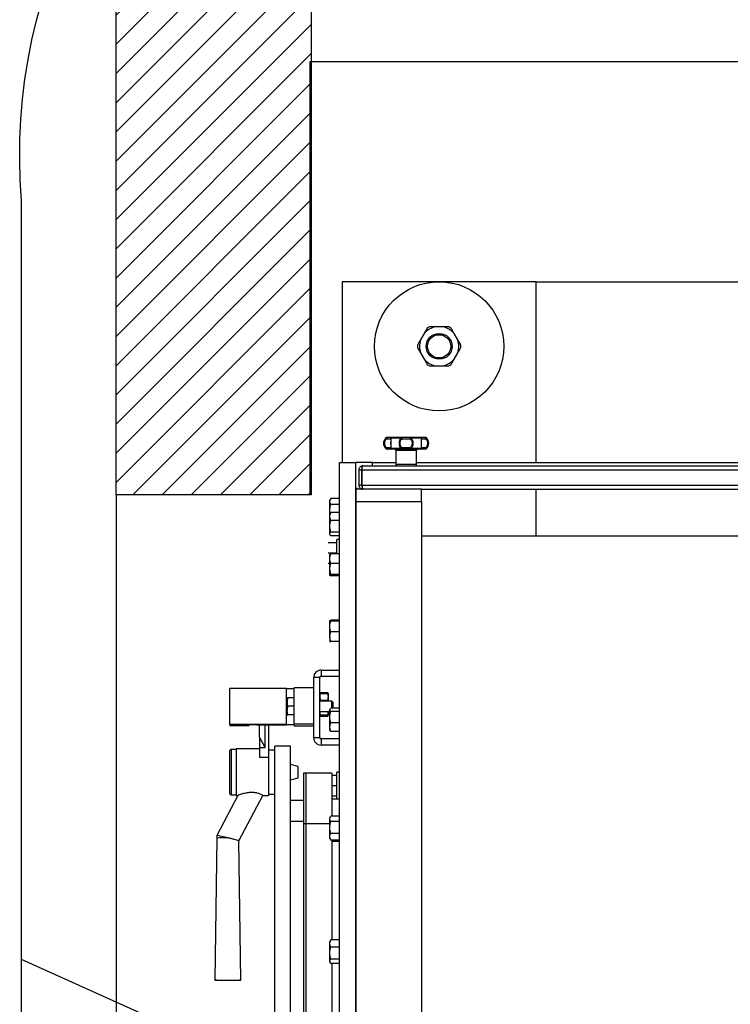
# Model space of a CAD drawing. Extents: x -21.9 to 51.8, y -25 to 17.
# Tile 40 of 53: x 13.8 to 14.3, y -4.9 to -4.1. Entities that reach past the tile are written whole.
import ezdxf

# ---------------------------------------------------------------- set-up
doc = ezdxf.new("R2010")
doc.units = 0
doc.header["$MEASUREMENT"] = 0
for name, color, linetype in [('LINHA', 40, 'Continuous'), ('PAREDES', 8, 'Continuous'), ('TUB_ELETRICA', 5, 'Continuous')]:
    doc.layers.add(name, color=color, linetype=linetype)

# ---------------------------------------------------------------- blocks, each defined once
blk = doc.blocks.new('LS- 19')
for p, q in [((-131.86557, 58.90441), (-131.86557, 58.76537)), ((-131.71659, 58.90441), (-131.86557, 58.90441)), ((-131.71659, 58.76537), (-131.71659, 58.90441)), ((-131.71659, 58.90441), (-131.26481, 58.90441)), ((-131.78827, 58.86965), (-131.79389, 58.86965)), ((-131.80258, 58.86464), (-131.80539, 58.85977)), ((-131.77677, 58.85977), (-131.77959, 58.86464)), ((-131.80539, 58.84974), (-131.80258, 58.84487)), ((-131.77959, 58.84487), (-131.77677, 58.84974)), ((-131.79389, 58.83986), (-131.78827, 58.83986)), ((-131.83217, 58.78445), (-131.83149, 58.78445)), ((-131.83145, 58.78476), (-131.83138, 58.78476)), ((-131.83141, 58.78377), (-131.82837, 58.78377)), ((-131.82791, 58.78445), (-131.82003, 58.78445)), ((-131.81949, 58.78377), (-131.81342, 58.78377)), ((-131.81288, 58.78445), (-131.805, 58.78445)), ((-131.80454, 58.78377), (-131.8015, 58.78377)), ((-131.80146, 58.78476), (-131.80211, 58.78476)), ((-131.80142, 58.78445), (-131.80075, 58.78445)), ((-131.83149, 58.77613), (-131.83217, 58.77613)), ((-131.83081, 58.77582), (-131.83145, 58.77582)), ((-131.82837, 58.77682), (-131.83141, 58.77682)), ((-131.82003, 58.77613), (-131.82791, 58.77613)), ((-131.8244, 58.77483), (-131.8244, 58.7639)), ((-131.80851, 58.77483), (-131.8244, 58.77483)), ((-131.81342, 58.77682), (-131.81949, 58.77682)), ((-131.805, 58.77613), (-131.81288, 58.77613)), ((-131.80851, 58.7639), (-131.80851, 58.77483)), ((-131.8015, 58.77682), (-131.80454, 58.77682)), ((-131.80153, 58.77582), (-131.80146, 58.77582)), ((-131.80075, 58.77613), (-131.80142, 58.77613)), ((-131.8676, 57.59345), (-131.8676, 58.76537)), ((-131.8676, 58.76537), (-131.85499, 58.76537)), ((-131.85499, 57.59345), (-131.85499, 58.76537)), ((-131.84238, 58.76537), (-131.85499, 58.76537)), ((-131.85276, 58.75993), (-131.85077, 58.75993)), ((-131.85276, 58.75993), (-131.85276, 58.74801)), ((-131.85077, 58.75993), (-131.85077, 58.74801)), ((-131.85042, 58.75993), (-131.85042, 58.74801)), ((-131.85042, 58.75993), (-131.13098, 58.75993)), ((-131.84978, 58.76291), (-131.13163, 58.76291)), ((-131.84238, 58.76291), (-131.84238, 58.76537)), ((-131.84238, 58.76537), (-131.8244, 58.76537)), ((-131.80851, 58.7639), (-131.8244, 58.7639)), ((-131.80851, 58.76537), (-131.17289, 58.76537)), ((-131.85373, 58.74551), (-131.85499, 58.74551)), ((-131.85499, 58.74503), (-131.85499, 58.73557)), ((-131.80454, 58.74503), (-131.85499, 58.74503)), ((-131.85373, 58.74503), (-131.85373, 58.74551)), ((-131.85077, 58.74801), (-131.85276, 58.74801)), ((-131.85042, 58.74801), (-131.13098, 58.74801)), ((-131.84978, 58.74503), (-131.84978, 58.74552)), ((-131.80454, 58.74503), (-131.17686, 58.74503)), ((-131.80454, 58.73557), (-131.80454, 58.74503)), ((-131.71659, 58.70896), (-131.71659, 58.74503)), ((-131.87434, 58.7378), (-131.87505, 58.73657)), ((-131.87505, 58.7355), (-131.87505, 58.73657)), ((-131.8676, 58.7378), (-131.87434, 58.7378)), ((-131.87505, 58.72862), (-131.87505, 58.7355)), ((-131.8676, 58.73321), (-131.87434, 58.73321)), ((-131.85499, 58.73557), (-131.85499, 57.62325)), ((-131.85499, 58.73557), (-131.80454, 58.73557)), ((-131.80454, 58.73557), (-131.80454, 57.62325)), ((-131.8748, 58.72653), (-131.87505, 58.72862)), ((-131.87505, 58.72601), (-131.87505, 58.72862)), ((-131.87479, 58.72647), (-131.87505, 58.72601)), ((-131.87505, 58.72404), (-131.87505, 58.72601)), ((-131.87505, 58.71652), (-131.87505, 58.72404)), ((-131.87434, 58.72707), (-131.87478, 58.72646)), ((-131.8676, 58.72707), (-131.87434, 58.72707)), ((-131.87505, 58.71055), (-131.87505, 58.71652)), ((-131.8676, 58.72102), (-131.87434, 58.72102)), ((-131.87505, 58.71012), (-131.87505, 58.71055)), ((-131.87505, 58.71012), (-131.87479, 58.70967)), ((-131.8676, 58.71202), (-131.87434, 58.71202)), ((-131.8676, 58.70907), (-131.87434, 58.70907)), ((-131.8676, 58.70628), (-131.86959, 58.70628)), ((-131.86959, 58.69529), (-131.86959, 58.70628)), ((-131.17686, 58.70896), (-131.80454, 58.70896)), ((-131.86959, 58.70379), (-131.87633, 58.70379)), ((-131.86959, 58.69585), (-131.87633, 58.69585)), ((-131.87505, 58.69165), (-131.87505, 58.69476)), ((-131.87505, 58.68378), (-131.87505, 58.69165)), ((-131.8676, 58.69529), (-131.87434, 58.69529)), ((-131.87505, 58.6879), (-131.87633, 58.6879)), ((-131.87505, 58.67894), (-131.87505, 58.68378)), ((-131.8676, 58.68801), (-131.87434, 58.68801)), ((-131.8676, 58.67954), (-131.87434, 58.67954)), ((-131.8676, 58.67834), (-131.87434, 58.67834)), ((-131.87505, 58.63958), (-131.87505, 58.64399)), ((-131.87505, 58.63165), (-131.87505, 58.63958)), ((-131.8676, 58.64429), (-131.87434, 58.64429)), ((-131.8676, 58.64369), (-131.87434, 58.64369)), ((-131.87505, 58.63165), (-131.87505, 58.62814)), ((-131.8676, 58.63546), (-131.87434, 58.63546)), ((-131.8676, 58.62784), (-131.87434, 58.62784)), ((-131.88275, 58.60026), (-131.88747, 58.60026)), ((-131.88747, 58.55408), (-131.88747, 58.60026)), ((-131.88275, 58.55408), (-131.88275, 58.60026)), ((-131.88176, 58.60597), (-131.88176, 58.60125)), ((-131.88176, 58.60597), (-131.8676, 58.60597)), ((-131.88176, 58.60125), (-131.8676, 58.60125)), ((-131.95202, 58.56407), (-131.95202, 58.59188)), ((-131.90832, 58.59188), (-131.95202, 58.59188)), ((-131.90832, 58.56407), (-131.90832, 58.59188)), ((-131.90236, 58.56446), (-131.90236, 58.59226)), ((-131.88747, 58.59226), (-131.90236, 58.59226)), ((-131.88257, 58.58859), (-131.88275, 58.58828)), ((-131.88218, 58.58859), (-131.88218, 58.588)), ((-131.87687, 58.58859), (-131.88218, 58.58859)), ((-131.88218, 58.588), (-131.87687, 58.588)), ((-131.87687, 58.58859), (-131.87687, 58.588)), ((-131.87629, 58.58828), (-131.87647, 58.58859)), ((-131.87629, 58.58828), (-131.87629, 58.58213)), ((-131.90783, 58.58466), (-131.90783, 58.58143)), ((-131.90783, 58.58143), (-131.90783, 58.57497)), ((-131.90725, 58.5782), (-131.90783, 58.58143)), ((-131.90236, 58.58466), (-131.90725, 58.58466)), ((-131.90236, 58.5782), (-131.90725, 58.5782)), ((-131.87356, 58.58217), (-131.88275, 58.58217)), ((-131.87687, 58.58272), (-131.88218, 58.58272)), ((-131.88218, 58.58272), (-131.88218, 58.58217)), ((-131.87687, 58.58272), (-131.87687, 58.58217)), ((-131.87257, 58.58118), (-131.87356, 58.58217)), ((-131.87356, 58.57662), (-131.87356, 58.58217)), ((-131.87257, 58.57662), (-131.87257, 58.58118)), ((-131.90725, 58.57174), (-131.90783, 58.57497)), ((-131.90783, 58.57174), (-131.90783, 58.57497)), ((-131.90236, 58.57174), (-131.90725, 58.57174)), ((-131.88275, 58.57423), (-131.87505, 58.57423)), ((-131.88275, 58.57102), (-131.88257, 58.57071)), ((-131.88218, 58.5713), (-131.88218, 58.57071)), ((-131.87687, 58.5713), (-131.88218, 58.5713)), ((-131.88218, 58.57071), (-131.87687, 58.57071)), ((-131.87687, 58.5713), (-131.87687, 58.57071)), ((-131.87647, 58.57071), (-131.87629, 58.57102)), ((-131.87629, 58.57423), (-131.87629, 58.57102)), ((-131.87629, 58.57319), (-131.87505, 58.57319)), ((-131.87488, 58.576), (-131.87505, 58.57571)), ((-131.87505, 58.57544), (-131.87505, 58.57571)), ((-131.87505, 58.56982), (-131.87505, 58.57544)), ((-131.8676, 58.57662), (-131.87434, 58.57662)), ((-131.8676, 58.57425), (-131.87434, 58.57425)), ((-131.90832, 58.56407), (-131.95202, 58.56407)), ((-131.95202, 58.56407), (-131.95202, 58.56334)), ((-131.95202, 58.56334), (-131.94606, 58.56334)), ((-131.94606, 58.56334), (-131.93712, 58.56355)), ((-131.93712, 58.56355), (-131.93712, 58.5638)), ((-131.93116, 58.56388), (-131.90832, 58.56388)), ((-131.92918, 58.55447), (-131.92918, 58.56388)), ((-131.92471, 58.54663), (-131.92471, 58.56388)), ((-131.92223, 58.56388), (-131.92223, 58.539)), ((-131.90236, 58.56446), (-131.90236, 58.56415)), ((-131.88747, 58.56446), (-131.90236, 58.56446)), ((-131.90236, 58.5638), (-131.90236, 58.5631)), ((-131.90236, 58.5631), (-131.88747, 58.5631)), ((-131.87505, 58.56214), (-131.87505, 58.56982)), ((-131.8676, 58.56539), (-131.87434, 58.56539)), ((-131.87505, 58.55982), (-131.87505, 58.56214)), ((-131.87505, 58.55982), (-131.87488, 58.55953)), ((-131.8676, 58.5589), (-131.87434, 58.5589)), ((-131.92471, 58.54663), (-131.92918, 58.55447)), ((-131.92918, 58.55447), (-131.92918, 58.54663)), ((-131.90534, 58.54744), (-131.91726, 58.54744)), ((-131.91726, 57.7996), (-131.91726, 58.54744)), ((-131.90534, 57.82542), (-131.90534, 58.54744)), ((-131.88747, 58.55408), (-131.88275, 58.55408)), ((-131.88176, 58.55308), (-131.88176, 58.54837)), ((-131.8676, 58.55308), (-131.88176, 58.55308)), ((-131.8676, 58.54837), (-131.88176, 58.54837)), ((-131.95202, 58.54354), (-131.95202, 58.54397)), ((-131.95202, 58.51119), (-131.95202, 58.54354)), ((-131.94705, 58.54496), (-131.95103, 58.54496)), ((-131.95103, 58.54496), (-131.95103, 58.5445)), ((-131.95103, 58.5445), (-131.95103, 58.5102)), ((-131.92918, 58.54546), (-131.94705, 58.54546)), ((-131.94705, 58.54546), (-131.94705, 58.5097)), ((-131.92918, 58.54663), (-131.92471, 58.54663)), ((-131.92918, 58.54663), (-131.92918, 58.539)), ((-131.91726, 58.54447), (-131.92223, 58.54447)), ((-131.92918, 58.539), (-131.92223, 58.539)), ((-131.92223, 58.539), (-131.92223, 58.5097)), ((-131.89938, 58.53194), (-131.90534, 58.53354)), ((-131.89938, 58.52322), (-131.89938, 58.53194)), ((-131.89342, 58.52684), (-131.89541, 58.52684)), ((-131.89541, 58.52684), (-131.89541, 58.48779)), ((-131.89342, 58.52684), (-131.89342, 58.48779)), ((-131.87356, 58.52684), (-131.89342, 58.52684)), ((-131.87356, 58.52684), (-131.87356, 58.49369)), ((-131.86959, 58.52503), (-131.87356, 58.52503)), ((-131.8676, 58.52751), (-131.86959, 58.52751)), ((-131.86959, 58.50715), (-131.86959, 58.52751)), ((-131.90534, 58.52162), (-131.89938, 58.52322)), ((-131.86959, 58.51708), (-131.87356, 58.51708)), ((-131.94576, 58.5097), (-131.96195, 58.47903)), ((-131.95103, 58.5102), (-131.94705, 58.5102)), ((-131.94705, 58.5097), (-131.94572, 58.5097)), ((-131.94504, 58.4749), (-131.92667, 58.50971)), ((-131.92667, 58.5097), (-131.92223, 58.5097)), ((-131.92223, 58.5107), (-131.91726, 58.5107)), ((-131.89541, 58.50573), (-131.90534, 58.50573)), ((-131.86959, 58.50914), (-131.87356, 58.50914)), ((-131.87356, 58.50715), (-131.8676, 58.50715)), ((-131.90534, 58.48984), (-131.89541, 58.48984)), ((-131.89342, 58.48779), (-131.89541, 58.48779)), ((-131.89541, 58.48779), (-131.89541, 57.87143)), ((-131.89342, 58.48779), (-131.89342, 57.87143)), ((-131.89342, 58.48779), (-131.89342, 57.87143)), ((-131.87505, 58.48779), (-131.89342, 58.48779)), ((-131.87452, 58.49341), (-131.87505, 58.49248)), ((-131.87505, 58.49166), (-131.87505, 58.49248)), ((-131.87505, 58.48506), (-131.87505, 58.49166)), ((-131.8676, 58.49369), (-131.87434, 58.49369)), ((-131.8676, 58.48963), (-131.87434, 58.48963)), ((-131.87505, 58.47793), (-131.87505, 58.48506)), ((-131.8676, 58.48048), (-131.87434, 58.48048)), ((-131.96195, 58.47694), (-131.96348, 58.3677)), ((-131.96195, 58.47903), (-131.96195, 58.47694)), ((-131.94354, 58.3677), (-131.94504, 58.47491)), ((-131.87505, 58.47659), (-131.87505, 58.47793)), ((-131.87505, 58.47659), (-131.87452, 58.47567)), ((-131.8745, 58.47568), (-131.87434, 58.47538)), ((-131.8676, 58.47538), (-131.87434, 58.47538)), ((-131.87356, 58.47538), (-131.87356, 58.39868)), ((-131.87356, 58.47454), (-131.8676, 58.47454)), ((-131.87467, 58.39818), (-131.87505, 58.39753)), ((-131.87505, 58.39589), (-131.87505, 58.39753)), ((-131.87434, 58.39868), (-131.8746, 58.39817)), ((-131.8676, 58.39868), (-131.87434, 58.39868)), ((-131.87505, 58.38855), (-131.87505, 58.39589)), ((-131.87505, 58.38224), (-131.87505, 58.38855)), ((-131.8676, 58.3931), (-131.87434, 58.3931)), ((-131.87505, 58.38164), (-131.87505, 58.38224)), ((-131.87505, 58.38164), (-131.87467, 58.38098)), ((-131.8676, 58.384), (-131.87434, 58.384)), ((-131.8676, 58.38049), (-131.87434, 58.38049)), ((-131.87356, 58.38049), (-131.87356, 58.29524))]:
    blk.add_line(p, q)
blk.add_lwpolyline([(-132.03937, 57.61828), (-131.8904, 57.61828), (-131.8904, 57.28557), (-130.93786, 57.28557), (-130.93786, 59.07325), (-131.8904, 59.07325), (-131.8904, 58.74054), (-132.03937, 58.74054), (-132.03937, 57.61828)])
at = {"flags": 128}
for points in [[(-131.83081, 58.78476), (-131.83092, 58.78474), (-131.83104, 58.78468), (-131.83114, 58.78459), (-131.83123, 58.78447), (-131.83131, 58.78432), (-131.83136, 58.78415), (-131.8314, 58.78396), (-131.83141, 58.78377)], [(-131.82003, 58.78445), (-131.82002, 58.78452), (-131.82, 58.78458), (-131.81998, 58.78464), (-131.81996, 58.78468), (-131.81994, 58.78472), (-131.81992, 58.78474), (-131.81989, 58.78476), (-131.81987, 58.78476)], [(-131.81987, 58.78476), (-131.8198, 58.78474), (-131.81973, 58.78468), (-131.81966, 58.78459), (-131.8196, 58.78447), (-131.81956, 58.78432), (-131.81952, 58.78415), (-131.8195, 58.78396), (-131.81949, 58.78377)], [(-131.81342, 58.78377), (-131.81341, 58.78396), (-131.81339, 58.78415), (-131.81336, 58.78432), (-131.81331, 58.78447), (-131.81325, 58.78459), (-131.81319, 58.78468), (-131.81311, 58.78474), (-131.81304, 58.78476)], [(-131.81304, 58.78476), (-131.81302, 58.78476), (-131.813, 58.78474), (-131.81297, 58.78472), (-131.81295, 58.78468), (-131.81293, 58.78464), (-131.81291, 58.78458), (-131.81289, 58.78452), (-131.81288, 58.78445)], [(-131.8015, 58.78377), (-131.80151, 58.78396), (-131.80155, 58.78415), (-131.8016, 58.78432), (-131.80168, 58.78447), (-131.80177, 58.78459), (-131.80187, 58.78468), (-131.80199, 58.78474), (-131.80211, 58.78476)], [(-131.83141, 58.77682), (-131.8314, 58.77662), (-131.83136, 58.77643), (-131.83131, 58.77626), (-131.83123, 58.77611), (-131.83114, 58.77599), (-131.83104, 58.7759), (-131.83092, 58.77584), (-131.83081, 58.77582)], [(-131.82003, 58.77613), (-131.82002, 58.77606), (-131.82, 58.776), (-131.81998, 58.77595), (-131.81996, 58.7759), (-131.81994, 58.77587), (-131.81992, 58.77584), (-131.81989, 58.77583), (-131.81987, 58.77582)], [(-131.81949, 58.77682), (-131.8195, 58.77662), (-131.81952, 58.77643), (-131.81956, 58.77626), (-131.8196, 58.77611), (-131.81966, 58.77599), (-131.81973, 58.7759), (-131.8198, 58.77584), (-131.81987, 58.77582)], [(-131.81304, 58.77582), (-131.81311, 58.77584), (-131.81319, 58.7759), (-131.81325, 58.77599), (-131.81331, 58.77611), (-131.81336, 58.77626), (-131.81339, 58.77643), (-131.81341, 58.77662), (-131.81342, 58.77682)], [(-131.81304, 58.77582), (-131.81302, 58.77583), (-131.813, 58.77584), (-131.81297, 58.77587), (-131.81295, 58.7759), (-131.81293, 58.77595), (-131.81291, 58.776), (-131.81289, 58.77606), (-131.81288, 58.77613)], [(-131.80211, 58.77582), (-131.80199, 58.77584), (-131.80187, 58.7759), (-131.80177, 58.77599), (-131.80168, 58.77611), (-131.8016, 58.77626), (-131.80155, 58.77643), (-131.80151, 58.77662), (-131.8015, 58.77682)], [(-131.96348, 58.3677), (-131.9633, 58.36772), (-131.96276, 58.36775), (-131.9619, 58.36777), (-131.96072, 58.36779), (-131.95929, 58.3678), (-131.95765, 58.36782), (-131.95586, 58.36782), (-131.95398, 58.36783), (-131.95209, 58.36783), (-131.95025, 58.36782), (-131.94853, 58.36781), (-131.94698, 58.3678), (-131.94568, 58.36778), (-131.94465, 58.36776), (-131.94395, 58.36773), (-131.94359, 58.36771), (-131.94359, 58.36769), (-131.94395, 58.36766), (-131.94465, 58.36764), (-131.94568, 58.36762), (-131.94698, 58.3676), (-131.94853, 58.36759), (-131.95025, 58.36758), (-131.95209, 58.36757), (-131.95398, 58.36757), (-131.95586, 58.36757), (-131.95765, 58.36758), (-131.95929, 58.36759), (-131.96072, 58.36761), (-131.9619, 58.36763), (-131.96276, 58.36765), (-131.9633, 58.36767), (-131.96348, 58.3677)]]:
    blk.add_lwpolyline(points, dxfattribs=at)
for radius in [0.04966, 0.00993, 0.00894]:
    blk.add_circle((-131.79108, 58.85475), radius)
for centre, radius, start, end in [((-131.79108, 58.85475), 0.01516, 100.69159, 139.30841), ((-131.79108, 58.85475), 0.01665, 116.52737, 123.47263), ((-131.79108, 58.85475), 0.01516, 40.69159, 79.30841), ((-131.79108, 58.85475), 0.01665, 56.52737, 63.47263), ((-131.79108, 58.85475), 0.01516, 160.69159, 199.30841), ((-131.79108, 58.85475), 0.01516, 340.69159, 19.30841), ((-131.79108, 58.85475), 0.01665, 176.52737, 183.47263), ((-131.79108, 58.85475), 0.01665, 356.52737, 3.47263), ((-131.79108, 58.85475), 0.01516, 220.69159, 259.30841), ((-131.79108, 58.85475), 0.01516, 280.69159, 319.30841), ((-131.79108, 58.85475), 0.01665, 236.52737, 243.47263), ((-131.79108, 58.85475), 0.01665, 296.52737, 303.47263), ((-131.82781, 58.78029), 0.00602, 136.2623, 223.7377), ((-131.83145, 58.78377), 0.000993, 90, 136.2623), ((-131.8308, 58.78383), 0.000932, 90.2495, 137.85256), ((-131.82739, 58.78377), 0.000989, 90.24939, 180.24794), ((-131.82736, 58.78411), 0.000652, 92.61649, 148.0977), ((-131.80555, 58.78411), 0.000652, 31.90266, 87.38316), ((-131.80553, 58.78377), 0.000989, 359.75163, 89.75082), ((-131.80211, 58.78383), 0.000932, 42.14787, 89.7503), ((-131.80146, 58.78377), 0.000993, 43.7377, 90), ((-131.8051, 58.78029), 0.00602, 316.2623, 43.7377), ((-131.83145, 58.77682), 0.000993, 223.7377, 270), ((-131.8308, 58.77675), 0.000932, 222.14729, 269.75168), ((-131.82739, 58.77681), 0.000989, 179.75213, 269.75054), ((-131.82736, 58.77647), 0.000651, 211.90203, 267.38499), ((-131.82539, 58.77483), 0.000993, 0, 90), ((-131.80752, 58.77483), 0.000993, 90, 180), ((-131.80553, 58.77681), 0.000989, 270.24925, 0.2483), ((-131.80555, 58.77647), 0.000651, 272.61536, 328.09762), ((-131.80211, 58.77675), 0.000932, 270.24852, 317.85228), ((-131.80146, 58.77682), 0.000993, 270, 316.2623), ((-131.82341, 58.7639), 0.000993, 180, 270), ((-131.8095, 58.7639), 0.000993, 270, 0), ((-131.88176, 58.60026), 0.00571, 90, 180), ((-131.88176, 58.60026), 0.000993, 90, 180), ((-131.90683, 58.70648), 0.11461, 269.25527, 272.23477), ((-131.93265, 58.44927), 0.11461, 89.25527, 92.23477), ((-131.90683, 58.6787), 0.11463, 269.25584, 272.23476), ((-131.90683, 58.44927), 0.11461, 87.76523, 90.74473), ((-131.88176, 58.55408), 0.00571, 180, 270), ((-131.88176, 58.55408), 0.000993, 180, 270), ((-131.95103, 58.54397), 0.000993, 90, 180), ((-131.95103, 58.51119), 0.000993, 180, 270), ((-131.95577, 58.32597), 0.15109, 89.14407, 92.34603)]:
    blk.add_arc(centre, radius, start, end)
blk.add_ellipse((-131.95351, 58.47694), major_axis=(0.00844, -0.00209), ratio=0.012254, start_param=1.573832, end_param=3.138557)
for points, knots in [([(-131.80026, 58.86864), (-131.80037, 58.86846), (-131.80113, 58.86715), (-131.8019, 58.8658), (-131.80258, 58.86464)], [0, 0, 0, 0, 0.136299, 1, 1, 1, 1]), ([(-131.79389, 58.86965), (-131.79446, 58.86965), (-131.79602, 58.86965), (-131.79754, 58.86965), (-131.79852, 58.86965)], [0, 0, 0, 0, 0.363475, 1, 1, 1, 1]), ([(-131.78364, 58.86965), (-131.78426, 58.86965), (-131.78578, 58.86965), (-131.78734, 58.86965), (-131.78827, 58.86965)], [0, 0, 0, 0, 0.404184, 1, 1, 1, 1]), ([(-131.77959, 58.86464), (-131.77965, 58.86474), (-131.78043, 58.86609), (-131.78119, 58.86742), (-131.7819, 58.86864)], [0, 0, 0, 0, 0.078409, 1, 1, 1, 1]), ([(-131.80539, 58.85977), (-131.80545, 58.85966), (-131.80623, 58.85831), (-131.80699, 58.85698), (-131.8077, 58.85576)], [0, 0, 0, 0, 0.078409, 1, 1, 1, 1]), ([(-131.77446, 58.85576), (-131.77456, 58.85594), (-131.77532, 58.85726), (-131.7761, 58.8586), (-131.77677, 58.85977)], [0, 0, 0, 0, 0.136299, 1, 1, 1, 1]), ([(-131.8077, 58.85374), (-131.8076, 58.85356), (-131.80684, 58.85225), (-131.80606, 58.8509), (-131.80539, 58.84974)], [0, 0, 0, 0, 0.1363, 1, 1, 1, 1]), ([(-131.77677, 58.84974), (-131.77671, 58.84985), (-131.77593, 58.8512), (-131.77517, 58.85252), (-131.77446, 58.85374)], [0, 0, 0, 0, 0.078409, 1, 1, 1, 1]), ([(-131.80258, 58.84487), (-131.80251, 58.84476), (-131.80174, 58.84341), (-131.80097, 58.84209), (-131.80026, 58.84086)], [0, 0, 0, 0, 0.078409, 1, 1, 1, 1]), ([(-131.7819, 58.84086), (-131.78179, 58.84104), (-131.78103, 58.84236), (-131.78026, 58.84371), (-131.77959, 58.84487)], [0, 0, 0, 0, 0.136299, 1, 1, 1, 1]), ([(-131.79852, 58.83986), (-131.7979, 58.83986), (-131.79638, 58.83986), (-131.79482, 58.83986), (-131.79389, 58.83986)], [0, 0, 0, 0, 0.404185, 1, 1, 1, 1]), ([(-131.78827, 58.83986), (-131.7877, 58.83986), (-131.78614, 58.83986), (-131.78462, 58.83986), (-131.78364, 58.83986)], [0, 0, 0, 0, 0.363476, 1, 1, 1, 1]), ([(-131.83149, 58.78445), (-131.83176, 58.78421), (-131.83231, 58.78372), (-131.83295, 58.78271), (-131.83339, 58.78154), (-131.83345, 58.78071), (-131.83348, 58.78029)], [0, 0, 0, 0, 0.241825, 0.492433, 0.745503, 1, 1, 1, 1]), ([(-131.83141, 58.77682), (-131.83162, 58.77702), (-131.83204, 58.77743), (-131.83253, 58.77828), (-131.83285, 58.77925), (-131.83296, 58.78029), (-131.83285, 58.78134), (-131.83253, 58.7823), (-131.83204, 58.78315), (-131.83162, 58.78356), (-131.83141, 58.78377)], [0, 0, 0, 0, 0.120731, 0.24466, 0.371676, 0.500459, 0.629197, 0.756192, 0.879945, 1, 1, 1, 1]), ([(-131.83149, 58.78445), (-131.83151, 58.7844), (-131.83154, 58.78432), (-131.83153, 58.78414), (-131.8315, 58.78397), (-131.83144, 58.78383), (-131.83141, 58.78377)], [0, 0, 0, 0, 0.294225, 0.499991, 0.753501, 1, 1, 1, 1]), ([(-131.82739, 58.78476), (-131.8275, 58.78476), (-131.82772, 58.78476), (-131.82847, 58.78476), (-131.82948, 58.78476), (-131.83037, 58.78476), (-131.83081, 58.78476)], [0, 0, 0, 0, 0.2475838, 0.4999936, 0.7524166, 1, 1, 1, 1]), ([(-131.82791, 58.78445), (-131.82798, 58.78441), (-131.8281, 58.78433), (-131.82824, 58.78416), (-131.82834, 58.78397), (-131.82836, 58.78384), (-131.82837, 58.78377)], [0, 0, 0, 0, 0.2464797, 0.4999736, 0.7352664, 1, 1, 1, 1]), ([(-131.82837, 58.78377), (-131.82835, 58.78357), (-131.8283, 58.78322), (-131.82831, 58.78273), (-131.82831, 58.78252)], [0, 0, 0, 0, 0.5751628, 1, 1, 1, 1]), ([(-131.82831, 58.78252), (-131.82831, 58.78244), (-131.82831, 58.78209), (-131.82833, 58.78132), (-131.82834, 58.78029), (-131.82833, 58.77926), (-131.82831, 58.77849), (-131.82831, 58.77814), (-131.82831, 58.77806)], [0, 0, 0, 0, 0.058798, 0.277912, 0.499951, 0.721985, 0.940777, 1, 1, 1, 1]), ([(-131.82801, 58.78029), (-131.82801, 58.78071), (-131.828, 58.78154), (-131.82794, 58.7827), (-131.82788, 58.78372), (-131.8279, 58.78421), (-131.82791, 58.78445)], [0, 0, 0, 0, 0.254139, 0.506764, 0.756981, 1, 1, 1, 1]), ([(-131.81987, 58.78476), (-131.82128, 58.78476), (-131.82411, 58.78476), (-131.8263, 58.78476), (-131.82739, 58.78476)], [0, 0, 0, 0, 0.500003, 1, 1, 1, 1]), ([(-131.82003, 58.78445), (-131.82032, 58.78421), (-131.82089, 58.78372), (-131.82147, 58.78271), (-131.82185, 58.78154), (-131.8219, 58.78071), (-131.82192, 58.78029)], [0, 0, 0, 0, 0.242584, 0.493126, 0.745704, 1, 1, 1, 1]), ([(-131.81949, 58.77682), (-131.81972, 58.77702), (-131.8202, 58.77743), (-131.82068, 58.77828), (-131.82097, 58.77925), (-131.82107, 58.78029), (-131.82097, 58.78133), (-131.82068, 58.7823), (-131.8202, 58.78315), (-131.81972, 58.78356), (-131.81949, 58.78377)], [0, 0, 0, 0, 0.120226, 0.244083, 0.371051, 0.499766, 0.628584, 0.75551, 0.879365, 1, 1, 1, 1]), ([(-131.81949, 58.78377), (-131.81953, 58.78384), (-131.81961, 58.78397), (-131.81975, 58.78416), (-131.81989, 58.78433), (-131.81999, 58.78441), (-131.82003, 58.78445)], [0, 0, 0, 0, 0.2580675, 0.4999877, 0.7534654, 1, 1, 1, 1]), ([(-131.81304, 58.78476), (-131.81359, 58.78476), (-131.81469, 58.78476), (-131.81646, 58.78476), (-131.81822, 58.78476), (-131.81932, 58.78476), (-131.81987, 58.78476)], [0, 0, 0, 0, 0.2475828, 0.5000003, 0.7524172, 1, 1, 1, 1]), ([(-131.81342, 58.78377), (-131.81338, 58.78383), (-131.8133, 58.78397), (-131.81317, 58.78415), (-131.81302, 58.78432), (-131.81293, 58.7844), (-131.81288, 58.78445)], [0, 0, 0, 0, 0.246508, 0.50003, 0.712303, 1, 1, 1, 1]), ([(-131.81342, 58.78377), (-131.81319, 58.78356), (-131.81271, 58.78315), (-131.81223, 58.7823), (-131.81194, 58.78133), (-131.81184, 58.78029), (-131.81194, 58.77925), (-131.81223, 58.77828), (-131.81271, 58.77743), (-131.81319, 58.77702), (-131.81342, 58.77682)], [0, 0, 0, 0, 0.120635, 0.24449, 0.371416, 0.500234, 0.628949, 0.755918, 0.879774, 1, 1, 1, 1]), ([(-131.80552, 58.78476), (-131.80661, 58.78476), (-131.8088, 58.78476), (-131.81163, 58.78476), (-131.81304, 58.78476)], [0, 0, 0, 0, 0.499997, 1, 1, 1, 1]), ([(-131.81099, 58.78029), (-131.81101, 58.78071), (-131.81106, 58.78154), (-131.81144, 58.78271), (-131.81203, 58.78372), (-131.8126, 58.78421), (-131.81288, 58.78445)], [0, 0, 0, 0, 0.254296, 0.506875, 0.75705, 1, 1, 1, 1]), ([(-131.80211, 58.78476), (-131.80255, 58.78476), (-131.80343, 58.78476), (-131.80445, 58.78476), (-131.8052, 58.78476), (-131.80541, 58.78476), (-131.80552, 58.78476)], [0, 0, 0, 0, 0.247583, 0.500006, 0.752416, 1, 1, 1, 1]), ([(-131.805, 58.78445), (-131.80501, 58.78421), (-131.80503, 58.78372), (-131.80497, 58.7827), (-131.80492, 58.78154), (-131.80491, 58.78071), (-131.8049, 58.78029)], [0, 0, 0, 0, 0.242661, 0.49339, 0.745961, 1, 1, 1, 1]), ([(-131.805, 58.78445), (-131.80494, 58.78441), (-131.80481, 58.78433), (-131.80467, 58.78415), (-131.80457, 58.78396), (-131.80455, 58.78383), (-131.80454, 58.78377)], [0, 0, 0, 0, 0.246479, 0.499973, 0.760484, 1, 1, 1, 1]), ([(-131.8046, 58.78252), (-131.8046, 58.78273), (-131.80461, 58.78322), (-131.80456, 58.78357), (-131.80454, 58.78377)], [0, 0, 0, 0, 0.42599, 1, 1, 1, 1]), ([(-131.8046, 58.77806), (-131.8046, 58.77814), (-131.8046, 58.77849), (-131.80458, 58.77926), (-131.80457, 58.78029), (-131.80458, 58.78132), (-131.8046, 58.78209), (-131.8046, 58.78244), (-131.8046, 58.78252)], [0, 0, 0, 0, 0.058967, 0.277888, 0.499891, 0.721814, 0.940712, 1, 1, 1, 1]), ([(-131.80142, 58.78445), (-131.80141, 58.78444), (-131.8014, 58.7844), (-131.80137, 58.78431), (-131.80137, 58.78416), (-131.80142, 58.78396), (-131.80147, 58.78383), (-131.8015, 58.78377)], [0, 0, 0, 0, 0.079477, 0.225061, 0.514397, 0.762935, 1, 1, 1, 1]), ([(-131.8015, 58.78377), (-131.80129, 58.78356), (-131.80087, 58.78315), (-131.80038, 58.7823), (-131.80006, 58.78133), (-131.79995, 58.78029), (-131.80006, 58.77925), (-131.80038, 58.77828), (-131.80087, 58.77743), (-131.80129, 58.77702), (-131.8015, 58.77682)], [0, 0, 0, 0, 0.12073, 0.24466, 0.371676, 0.500459, 0.629197, 0.756192, 0.879946, 1, 1, 1, 1]), ([(-131.79943, 58.78029), (-131.79946, 58.78071), (-131.79952, 58.78154), (-131.79996, 58.7827), (-131.8006, 58.78372), (-131.80115, 58.78421), (-131.80142, 58.78445)], [0, 0, 0, 0, 0.254117, 0.50676, 0.756977, 1, 1, 1, 1]), ([(-131.83348, 58.78029), (-131.83345, 58.77987), (-131.83339, 58.77904), (-131.83295, 58.77788), (-131.83231, 58.77686), (-131.83176, 58.77637), (-131.83149, 58.77613)], [0, 0, 0, 0, 0.254117, 0.50676, 0.756977, 1, 1, 1, 1]), ([(-131.83141, 58.77682), (-131.83143, 58.77677), (-131.83149, 58.77663), (-131.83153, 58.77645), (-131.83154, 58.77626), (-131.83151, 58.77618), (-131.83149, 58.77613)], [0, 0, 0, 0, 0.17611, 0.499851, 0.713844, 1, 1, 1, 1]), ([(-131.82739, 58.77582), (-131.8275, 58.77582), (-131.82772, 58.77582), (-131.82847, 58.77582), (-131.82948, 58.77582), (-131.83037, 58.77582), (-131.83081, 58.77582)], [0, 0, 0, 0, 0.2475838, 0.4999936, 0.7524166, 1, 1, 1, 1]), ([(-131.82831, 58.77806), (-131.82831, 58.77785), (-131.8283, 58.77736), (-131.82835, 58.77702), (-131.82837, 58.77682)], [0, 0, 0, 0, 0.424429, 1, 1, 1, 1]), ([(-131.82791, 58.77613), (-131.82798, 58.77617), (-131.8281, 58.77626), (-131.82824, 58.77643), (-131.82834, 58.77661), (-131.82836, 58.77675), (-131.82837, 58.77682)], [0, 0, 0, 0, 0.2563917, 0.4999655, 0.7466758, 1, 1, 1, 1]), ([(-131.82791, 58.77613), (-131.8279, 58.77637), (-131.82788, 58.77686), (-131.82794, 58.77788), (-131.828, 58.77904), (-131.82801, 58.77987), (-131.82801, 58.78029)], [0, 0, 0, 0, 0.242661, 0.49339, 0.745963, 1, 1, 1, 1]), ([(-131.81987, 58.77582), (-131.82128, 58.77582), (-131.82411, 58.77582), (-131.8263, 58.77582), (-131.82739, 58.77582)], [0, 0, 0, 0, 0.500003, 1, 1, 1, 1]), ([(-131.82192, 58.78029), (-131.8219, 58.77987), (-131.82185, 58.77904), (-131.82147, 58.77788), (-131.82089, 58.77686), (-131.82031, 58.77637), (-131.82003, 58.77613)], [0, 0, 0, 0, 0.254336, 0.507234, 0.757597, 1, 1, 1, 1]), ([(-131.81949, 58.77682), (-131.81953, 58.77675), (-131.81961, 58.77661), (-131.81975, 58.77643), (-131.81989, 58.77626), (-131.81999, 58.77617), (-131.82003, 58.77613)], [0, 0, 0, 0, 0.254522, 0.499988, 0.746293, 1, 1, 1, 1]), ([(-131.81304, 58.77582), (-131.81359, 58.77582), (-131.81469, 58.77582), (-131.81646, 58.77582), (-131.81822, 58.77582), (-131.81932, 58.77582), (-131.81987, 58.77582)], [0, 0, 0, 0, 0.2475828, 0.5000003, 0.7524172, 1, 1, 1, 1]), ([(-131.81288, 58.77613), (-131.81293, 58.77618), (-131.81302, 58.77626), (-131.81317, 58.77644), (-131.8133, 58.77662), (-131.81338, 58.77675), (-131.81342, 58.77682)], [0, 0, 0, 0, 0.284399, 0.499981, 0.753494, 1, 1, 1, 1]), ([(-131.80552, 58.77582), (-131.80661, 58.77582), (-131.8088, 58.77582), (-131.81163, 58.77582), (-131.81304, 58.77582)], [0, 0, 0, 0, 0.499997, 1, 1, 1, 1]), ([(-131.81288, 58.77613), (-131.8126, 58.77637), (-131.81203, 58.77686), (-131.81144, 58.77788), (-131.81106, 58.77904), (-131.81101, 58.77987), (-131.81099, 58.78029)], [0, 0, 0, 0, 0.243341, 0.492765, 0.745664, 1, 1, 1, 1]), ([(-131.80552, 58.77582), (-131.80552, 58.77582), (-131.8054, 58.7758), (-131.80517, 58.77587), (-131.8049, 58.77602), (-131.80468, 58.77625), (-131.80461, 58.77645), (-131.80456, 58.77656)], [0, 0, 0, 0, 0.001929, 0.273371, 0.530325, 0.711739, 1, 1, 1, 1]), ([(-131.80211, 58.77582), (-131.80255, 58.77582), (-131.80343, 58.77582), (-131.80445, 58.77582), (-131.8052, 58.77582), (-131.80541, 58.77582), (-131.80552, 58.77582)], [0, 0, 0, 0, 0.247583, 0.500006, 0.752416, 1, 1, 1, 1]), ([(-131.8049, 58.78029), (-131.80491, 58.77987), (-131.80492, 58.77904), (-131.80497, 58.77788), (-131.80503, 58.77686), (-131.80501, 58.77637), (-131.805, 58.77613)], [0, 0, 0, 0, 0.254137, 0.506764, 0.75698, 1, 1, 1, 1]), ([(-131.80454, 58.77682), (-131.80455, 58.77675), (-131.80457, 58.77662), (-131.80466, 58.77644), (-131.8048, 58.77627), (-131.80492, 58.77618), (-131.805, 58.77613)], [0, 0, 0, 0, 0.2346982, 0.5001114, 0.696639, 1, 1, 1, 1]), ([(-131.80454, 58.77682), (-131.80456, 58.77702), (-131.80461, 58.77736), (-131.8046, 58.77785), (-131.8046, 58.77806)], [0, 0, 0, 0, 0.573692, 1, 1, 1, 1]), ([(-131.80142, 58.77613), (-131.80141, 58.77616), (-131.80137, 58.77625), (-131.80137, 58.77642), (-131.80142, 58.77663), (-131.80148, 58.77676), (-131.8015, 58.77682)], [0, 0, 0, 0, 0.2022102, 0.5000202, 0.7891492, 1, 1, 1, 1]), ([(-131.80142, 58.77613), (-131.80115, 58.77637), (-131.8006, 58.77686), (-131.79996, 58.77787), (-131.79952, 58.77904), (-131.79946, 58.77987), (-131.79943, 58.78029)], [0, 0, 0, 0, 0.241827, 0.492432, 0.745504, 1, 1, 1, 1]), ([(-131.84978, 58.76291), (-131.85011, 58.76288), (-131.85079, 58.76281), (-131.85169, 58.76229), (-131.85236, 58.76152), (-131.85271, 58.76068), (-131.85274, 58.76014), (-131.85276, 58.75993)], [0, 0, 0, 0, 0.216002, 0.432713, 0.649427, 0.866143, 1, 1, 1, 1]), ([(-131.8503, 58.76075), (-131.85035, 58.76073), (-131.8505, 58.76065), (-131.85068, 58.76039), (-131.85076, 58.76013), (-131.85077, 58.75997), (-131.85077, 58.75993)], [0, 0, 0, 0, 0.160498, 0.524877, 0.88925, 1, 1, 1, 1]), ([(-131.85042, 58.75993), (-131.85037, 58.76027), (-131.85028, 58.76094), (-131.85014, 58.76184), (-131.85, 58.76252), (-131.84988, 58.76286), (-131.8498, 58.7629), (-131.84978, 58.76291)], [0, 0, 0, 0, 0.216003, 0.432712, 0.649425, 0.866152, 1, 1, 1, 1]), ([(-131.85276, 58.74801), (-131.85272, 58.74768), (-131.85266, 58.74701), (-131.85214, 58.7461), (-131.85136, 58.74542), (-131.85052, 58.74508), (-131.84998, 58.74505), (-131.84978, 58.74503)], [0, 0, 0, 0, 0.213107, 0.432593, 0.652079, 0.871573, 1, 1, 1, 1]), ([(-131.85077, 58.74801), (-131.85075, 58.74787), (-131.85071, 58.7476), (-131.8505, 58.74729), (-131.85031, 58.74719), (-131.85023, 58.74715)], [0, 0, 0, 0, 0.397766, 0.767519, 1, 1, 1, 1]), ([(-131.84942, 58.74503), (-131.8495, 58.74507), (-131.84964, 58.74513), (-131.84985, 58.74565), (-131.85007, 58.74643), (-131.85026, 58.74727), (-131.85038, 58.74781), (-131.85042, 58.74801)], [0, 0, 0, 0, 0.213102, 0.432594, 0.652079, 0.871569, 1, 1, 1, 1]), ([(-131.87505, 58.7355), (-131.87505, 58.73556), (-131.87504, 58.73597), (-131.87489, 58.73675), (-131.87453, 58.73744), (-131.87434, 58.7378)], [0, 0, 0, 0, 0.070086, 0.530786, 1, 1, 1, 1]), ([(-131.87434, 58.73321), (-131.87454, 58.73358), (-131.87494, 58.73433), (-131.87501, 58.73511), (-131.87505, 58.7355)], [0, 0, 0, 0, 0.495456, 1, 1, 1, 1]), ([(-131.87505, 58.72862), (-131.87504, 58.72904), (-131.875, 58.73059), (-131.87462, 58.7321), (-131.87434, 58.73321)], [0, 0, 0, 0, 0.268629, 1, 1, 1, 1]), ([(-131.87505, 58.72404), (-131.87505, 58.72411), (-131.87504, 58.72466), (-131.87489, 58.72568), (-131.87453, 58.7266), (-131.87434, 58.72707)], [0, 0, 0, 0, 0.070078, 0.530782, 1, 1, 1, 1]), ([(-131.87434, 58.72102), (-131.87454, 58.72151), (-131.87494, 58.7225), (-131.87501, 58.72353), (-131.87505, 58.72404)], [0, 0, 0, 0, 0.495456, 1, 1, 1, 1]), ([(-131.87505, 58.71652), (-131.87504, 58.71693), (-131.875, 58.71845), (-131.87462, 58.71993), (-131.87434, 58.72102)], [0, 0, 0, 0, 0.2686316, 1, 1, 1, 1]), ([(-131.87434, 58.71202), (-131.87445, 58.7124), (-131.87486, 58.71386), (-131.87497, 58.71539), (-131.87505, 58.71652)], [0, 0, 0, 0, 0.257546, 1, 1, 1, 1]), ([(-131.87505, 58.71055), (-131.87505, 58.71058), (-131.87504, 58.71085), (-131.87489, 58.71134), (-131.87453, 58.71179), (-131.87434, 58.71202)], [0, 0, 0, 0, 0.070089, 0.530787, 1, 1, 1, 1]), ([(-131.87434, 58.70907), (-131.87454, 58.70931), (-131.87494, 58.70979), (-131.87501, 58.71029), (-131.87505, 58.71055)], [0, 0, 0, 0, 0.495459, 1, 1, 1, 1]), ([(-131.87505, 58.69165), (-131.87505, 58.69174), (-131.87504, 58.69239), (-131.87489, 58.69362), (-131.87453, 58.69473), (-131.87434, 58.69529)], [0, 0, 0, 0, 0.0700821, 0.5307758, 1, 1, 1, 1]), ([(-131.87434, 58.69529), (-131.87454, 58.69519), (-131.87494, 58.695), (-131.87501, 58.6948), (-131.87505, 58.69469)], [0, 0, 0, 0, 0.495468, 1, 1, 1, 1]), ([(-131.87434, 58.68801), (-131.87454, 58.6886), (-131.87494, 58.6898), (-131.87501, 58.69103), (-131.87505, 58.69165)], [0, 0, 0, 0, 0.495459, 1, 1, 1, 1]), ([(-131.87505, 58.68378), (-131.87504, 58.68416), (-131.875, 58.6856), (-131.87462, 58.68699), (-131.87434, 58.68801)], [0, 0, 0, 0, 0.268632, 1, 1, 1, 1]), ([(-131.87434, 58.67954), (-131.87445, 58.67989), (-131.87486, 58.68127), (-131.87497, 58.68271), (-131.87505, 58.68378)], [0, 0, 0, 0, 0.25755, 1, 1, 1, 1]), ([(-131.87505, 58.67894), (-131.87505, 58.67895), (-131.87504, 58.67906), (-131.87489, 58.67926), (-131.87453, 58.67945), (-131.87434, 58.67954)], [0, 0, 0, 0, 0.070074, 0.530773, 1, 1, 1, 1]), ([(-131.87434, 58.67834), (-131.87454, 58.67844), (-131.87494, 58.67863), (-131.87501, 58.67884), (-131.87505, 58.67894)], [0, 0, 0, 0, 0.495456, 1, 1, 1, 1]), ([(-131.87505, 58.64399), (-131.87505, 58.644), (-131.87504, 58.64405), (-131.87489, 58.64415), (-131.87453, 58.64425), (-131.87434, 58.64429)], [0, 0, 0, 0, 0.070079, 0.530771, 1, 1, 1, 1]), ([(-131.87434, 58.64369), (-131.87454, 58.64374), (-131.87494, 58.64384), (-131.87501, 58.64394), (-131.87505, 58.64399)], [0, 0, 0, 0, 0.495468, 1, 1, 1, 1]), ([(-131.87505, 58.63958), (-131.87505, 58.63968), (-131.87504, 58.64041), (-131.87489, 58.64181), (-131.87453, 58.64306), (-131.87434, 58.64369)], [0, 0, 0, 0, 0.070092, 0.53078, 1, 1, 1, 1]), ([(-131.87434, 58.63546), (-131.87454, 58.63613), (-131.87494, 58.63748), (-131.87501, 58.63887), (-131.87505, 58.63958)], [0, 0, 0, 0, 0.495456, 1, 1, 1, 1]), ([(-131.87505, 58.63165), (-131.87504, 58.632), (-131.875, 58.63329), (-131.87462, 58.63454), (-131.87434, 58.63546)], [0, 0, 0, 0, 0.268633, 1, 1, 1, 1]), ([(-131.87434, 58.62784), (-131.87445, 58.62816), (-131.87486, 58.6294), (-131.87497, 58.63069), (-131.87505, 58.63165)], [0, 0, 0, 0, 0.257543, 1, 1, 1, 1]), ([(-131.87505, 58.62814), (-131.87505, 58.62813), (-131.87504, 58.62807), (-131.87489, 58.62797), (-131.87453, 58.62788), (-131.87434, 58.62784)], [0, 0, 0, 0, 0.070082, 0.530784, 1, 1, 1, 1]), ([(-131.88218, 58.58272), (-131.88231, 58.58326), (-131.88257, 58.58436), (-131.88261, 58.58615), (-131.88233, 58.58736), (-131.88218, 58.588)], [0, 0, 0, 0, 0.31102, 0.629447, 1, 1, 1, 1]), ([(-131.88218, 58.58859), (-131.8822, 58.58859), (-131.88244, 58.58859), (-131.88245, 58.58859), (-131.88245, 58.58859)], [0, 0, 0, 0, 0.102239, 1, 1, 1, 1]), ([(-131.87659, 58.58859), (-131.8766, 58.58859), (-131.8766, 58.58859), (-131.87684, 58.58859), (-131.87687, 58.58859)], [0, 0, 0, 0, 0.897761, 1, 1, 1, 1]), ([(-131.87687, 58.588), (-131.87673, 58.58746), (-131.87647, 58.58636), (-131.87643, 58.58457), (-131.87671, 58.58336), (-131.87687, 58.58272)], [0, 0, 0, 0, 0.31102, 0.629433, 1, 1, 1, 1]), ([(-131.90783, 58.58143), (-131.90782, 58.5815), (-131.90782, 58.58259), (-131.90752, 58.58366), (-131.90725, 58.58466)], [0, 0, 0, 0, 0.070225, 1, 1, 1, 1]), ([(-131.90725, 58.58466), (-131.90748, 58.58466), (-131.90779, 58.58466), (-131.90782, 58.58466), (-131.90783, 58.58466)], [0, 0, 0, 0, 0.758159, 1, 1, 1, 1]), ([(-131.90783, 58.57497), (-131.90782, 58.57505), (-131.90782, 58.57614), (-131.90752, 58.57721), (-131.90725, 58.5782)], [0, 0, 0, 0, 0.07021, 1, 1, 1, 1]), ([(-131.90783, 58.57174), (-131.90782, 58.57174), (-131.90779, 58.57174), (-131.90748, 58.57174), (-131.90725, 58.57174)], [0, 0, 0, 0, 0.241841, 1, 1, 1, 1]), ([(-131.88218, 58.5713), (-131.88232, 58.57184), (-131.88257, 58.5728), (-131.88254, 58.57379), (-131.88253, 58.57423)], [0, 0, 0, 0, 0.561378, 1, 1, 1, 1]), ([(-131.88245, 58.57071), (-131.88245, 58.57071), (-131.88244, 58.57071), (-131.8822, 58.57071), (-131.88218, 58.57071)], [0, 0, 0, 0, 0.897761, 1, 1, 1, 1]), ([(-131.87652, 58.57423), (-131.8765, 58.5739), (-131.87645, 58.57291), (-131.8767, 58.57194), (-131.87687, 58.5713)], [0, 0, 0, 0, 0.331179, 1, 1, 1, 1]), ([(-131.87687, 58.57071), (-131.87684, 58.57071), (-131.8766, 58.57071), (-131.8766, 58.57071), (-131.87659, 58.57071)], [0, 0, 0, 0, 0.102239, 1, 1, 1, 1]), ([(-131.87505, 58.57544), (-131.87505, 58.57546), (-131.87504, 58.57568), (-131.87489, 58.57608), (-131.87453, 58.57644), (-131.87434, 58.57662)], [0, 0, 0, 0, 0.070105, 0.530793, 1, 1, 1, 1]), ([(-131.87434, 58.57425), (-131.87454, 58.57444), (-131.87494, 58.57483), (-131.87501, 58.57523), (-131.87505, 58.57544)], [0, 0, 0, 0, 0.495469, 1, 1, 1, 1]), ([(-131.87505, 58.56982), (-131.87505, 58.56992), (-131.87504, 58.57072), (-131.87489, 58.57222), (-131.87453, 58.57357), (-131.87434, 58.57425)], [0, 0, 0, 0, 0.070086, 0.530782, 1, 1, 1, 1]), ([(-131.87434, 58.56539), (-131.87454, 58.56611), (-131.87494, 58.56756), (-131.87501, 58.56906), (-131.87505, 58.56982)], [0, 0, 0, 0, 0.4954564, 1, 1, 1, 1]), ([(-131.87505, 58.56214), (-131.87504, 58.56244), (-131.875, 58.56354), (-131.87462, 58.56461), (-131.87434, 58.56539)], [0, 0, 0, 0, 0.268634, 1, 1, 1, 1]), ([(-131.87434, 58.5589), (-131.87445, 58.55917), (-131.87486, 58.56023), (-131.87497, 58.56133), (-131.87505, 58.56214)], [0, 0, 0, 0, 0.257546, 1, 1, 1, 1]), ([(-131.87487, 58.55954), (-131.87486, 58.55951), (-131.87478, 58.55929), (-131.87455, 58.55908), (-131.87434, 58.5589)], [0, 0, 0, 0, 0.131933, 1, 1, 1, 1]), ([(-131.92675, 58.50975), (-131.92672, 58.50974), (-131.9266, 58.50969), (-131.92721, 58.51004), (-131.92859, 58.51072), (-131.93074, 58.51146), (-131.93333, 58.51192), (-131.93578, 58.51197), (-131.93792, 58.51177), (-131.93974, 58.51147), (-131.94146, 58.51108), (-131.94324, 58.51059), (-131.94477, 58.51009), (-131.94564, 58.50977), (-131.94573, 58.50972), (-131.94576, 58.50971)], [0, 0, 0, 0, 0.024381, 0.123258, 0.222096, 0.319362, 0.41232, 0.505837, 0.571955, 0.639975, 0.707245, 0.776235, 0.874517, 0.951576, 1, 1, 1, 1]), ([(-131.87505, 58.49166), (-131.87505, 58.49171), (-131.87504, 58.49207), (-131.87492, 58.49266), (-131.87462, 58.49318), (-131.8745, 58.4934)], [0, 0, 0, 0, 0.082208, 0.622587, 1, 1, 1, 1]), ([(-131.87434, 58.48963), (-131.87454, 58.48996), (-131.87494, 58.49063), (-131.87501, 58.49132), (-131.87505, 58.49166)], [0, 0, 0, 0, 0.495457, 1, 1, 1, 1]), ([(-131.87505, 58.48506), (-131.87505, 58.48516), (-131.87504, 58.48599), (-131.87489, 58.48754), (-131.87453, 58.48893), (-131.87434, 58.48963)], [0, 0, 0, 0, 0.070082, 0.530781, 1, 1, 1, 1]), ([(-131.87434, 58.48048), (-131.87454, 58.48122), (-131.87494, 58.48272), (-131.87501, 58.48427), (-131.87505, 58.48506)], [0, 0, 0, 0, 0.495456, 1, 1, 1, 1]), ([(-131.87505, 58.47793), (-131.87504, 58.47816), (-131.875, 58.47902), (-131.87462, 58.47986), (-131.87434, 58.48048)], [0, 0, 0, 0, 0.268628, 1, 1, 1, 1]), ([(-131.94509, 58.47491), (-131.94514, 58.47493), (-131.94523, 58.47498), (-131.94646, 58.47531), (-131.94842, 58.47582), (-131.95053, 58.47636), (-131.95207, 58.47674), (-131.95282, 58.47692), (-131.9532, 58.47701), (-131.95341, 58.47703), (-131.95351, 58.47705)], [0, 0, 0, 0, 0.1777584, 0.3830135, 0.5913958, 0.8054047, 0.9125949, 0.9521478, 0.978491, 1, 1, 1, 1]), ([(-131.87434, 58.47538), (-131.87445, 58.4756), (-131.87486, 58.47643), (-131.87497, 58.47729), (-131.87505, 58.47793)], [0, 0, 0, 0, 0.257538, 1, 1, 1, 1]), ([(-131.87505, 58.39589), (-131.87505, 58.39595), (-131.87504, 58.39646), (-131.87489, 58.3974), (-131.87453, 58.39825), (-131.87434, 58.39868)], [0, 0, 0, 0, 0.070087, 0.530782, 1, 1, 1, 1]), ([(-131.87434, 58.3931), (-131.87454, 58.39355), (-131.87494, 58.39446), (-131.87501, 58.39541), (-131.87505, 58.39589)], [0, 0, 0, 0, 0.495457, 1, 1, 1, 1]), ([(-131.87505, 58.38855), (-131.87505, 58.38866), (-131.87504, 58.38947), (-131.87489, 58.39101), (-131.87453, 58.3924), (-131.87434, 58.3931)], [0, 0, 0, 0, 0.070083, 0.5307845, 1, 1, 1, 1]), ([(-131.87434, 58.384), (-131.87454, 58.38474), (-131.87494, 58.38623), (-131.87501, 58.38777), (-131.87505, 58.38855)], [0, 0, 0, 0, 0.495455, 1, 1, 1, 1]), ([(-131.87505, 58.38224), (-131.87504, 58.3824), (-131.875, 58.383), (-131.87462, 58.38358), (-131.87434, 58.384)], [0, 0, 0, 0, 0.268645, 1, 1, 1, 1]), ([(-131.87434, 58.38049), (-131.87445, 58.38064), (-131.87486, 58.38121), (-131.87497, 58.3818), (-131.87505, 58.38224)], [0, 0, 0, 0, 0.257563, 1, 1, 1, 1])]:
    blk.add_open_spline(points, degree=3, knots=knots)

msp = doc.modelspace()

# ---------------------------------------------------------------- hatches: boundary and pattern name
at = {"layer": 'PAREDES', "lineweight": -3}
h = msp.add_hatch(dxfattribs=at)
h.set_pattern_fill('LINE', color=256, scale=0.005, angle=45)
h.set_pattern_definition([(45, (112.312373, -60.326143), (-0.0112253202, 0.0112253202), [])])
h.paths.add_polyline_path([(14, -3.73587), (13.85, -3.73587), (13.85, -4.47237), (14, -4.47237)])

# ---------------------------------------------------------------- linework, layer by layer
at = {"layer": 'LINHA'}
msp.add_line((14.1398, -4.99263), (13.77737, -4.82917), dxfattribs=at)
at = {"layer": 'PAREDES', "lineweight": -3}
msp.add_lwpolyline([(13.85, -3.73587), (14, -3.73587), (14, -4.47237), (13.85, -4.47237)], close=True, dxfattribs=at)
at = {"layer": 'TUB_ELETRICA'}
msp.add_lwpolyline([(13.77737, -5.98492), (13.77737, -4.24612, -0.299429), (14, -3.83842, 1.602721)], format="xyb", dxfattribs=at)

# ---------------------------------------------------------------- block references
at = {"layer": 'PAREDES', "lineweight": -3}
msp.add_blockref('LS- 19', (145.88937, -63.21291), dxfattribs=at)

doc.saveas('drawing.dxf')
